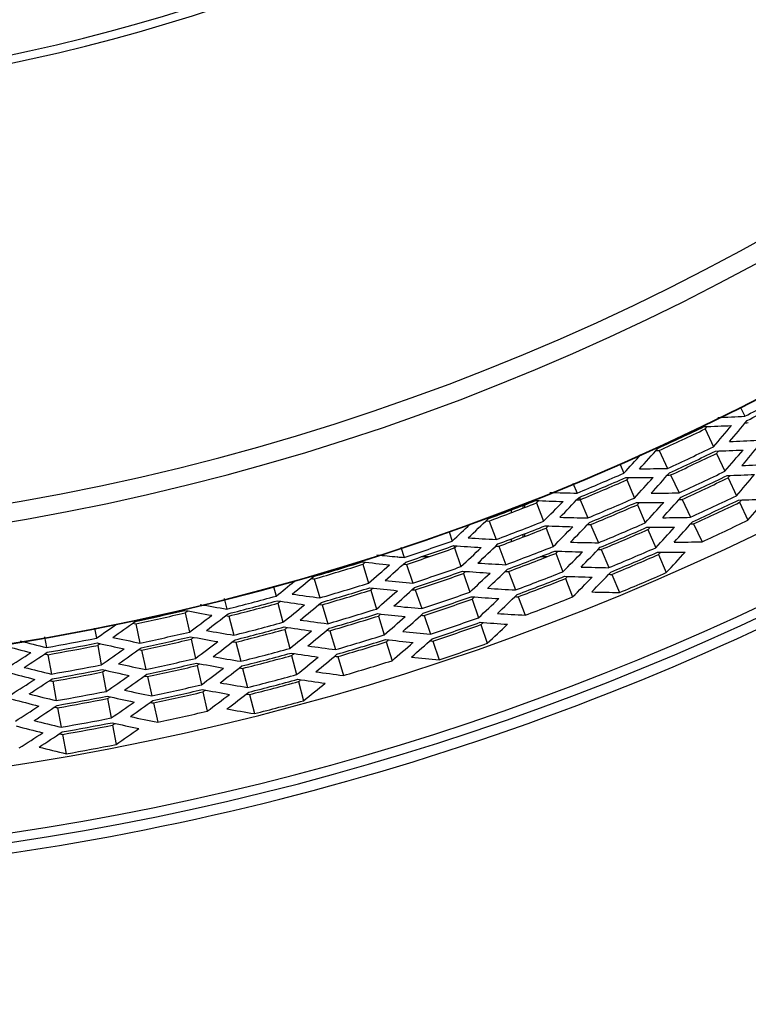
# Model space of a CAD drawing. Header units: millimetres. Extents: x 0 to 420, y 0 to 297.
# Tile 149 of 256: x 164 to 172, y 189 to 199. Entities that reach past the tile are written whole.
import ezdxf

# ---------------------------------------------------------------- set-up
doc = ezdxf.new("R2010")
doc.units = ezdxf.units.MM
doc.header["$LTSCALE"] = 23.1
doc.layers.get('0').update_dxf_attribs({"linetype": 'CONTINUOUS'})
doc.layers.add('02___PRT_ALL_AXES', color=7, linetype='CONTINUOUS')

msp = doc.modelspace()

# ---------------------------------------------------------------- linework, layer by layer
at = {"color": 7, "linetype": 'Continuous'}
for p, q in [((171.7561, 195.3123), (171.8065, 195.2147)), ((171.3893, 195.0814), (171.4772, 194.8947)), ((170.9087, 194.8552), (170.9966, 194.6686)), ((171.5097, 194.8255), (171.5976, 194.6389)), ((170.5013, 194.7097), (170.5401, 194.6188)), ((170.5701, 194.5485), (170.651, 194.3587)), ((171.0291, 194.5994), (171.1169, 194.4127)), ((171.6301, 194.5697), (171.7179, 194.383)), ((170.0077, 194.5131), (170.0515, 194.4104)), ((170.0813, 194.3401), (170.0813, 194.3681)), ((170.0815, 194.3401), (170.1624, 194.1503)), ((171.1495, 194.3435), (171.2373, 194.1569)), ((169.3653, 194.2066), (169.3653, 194.2344)), ((169.4853, 194.2529), (169.4853, 194.2808)), ((169.5013, 194.287), (169.5013, 194.2591)), ((169.6257, 194.3079), (169.6996, 194.1154)), ((170.681, 194.2884), (170.7619, 194.0986)), ((171.7505, 194.3138), (171.8383, 194.1272)), ((169.1298, 194.1176), (169.2037, 193.925)), ((169.727, 194.044), (169.8009, 193.8514)), ((170.1924, 194.08), (170.2734, 193.8902)), ((170.7919, 194.0283), (170.8729, 193.8385)), ((171.2699, 194.0877), (171.3577, 193.901)), ((168.7116, 194.0058), (168.7448, 193.9088)), ((169.3653, 193.904), (169.3653, 193.9318)), ((169.4853, 193.9498), (169.4853, 193.9776)), ((169.5013, 193.9838), (169.5013, 193.956)), ((168.2057, 193.8436), (168.2423, 193.7368)), ((168.7693, 193.8365), (168.7693, 193.8604)), ((168.7696, 193.8365), (168.8364, 193.6413)), ((169.2311, 193.8536), (169.305, 193.661)), ((170.3034, 193.8199), (170.3843, 193.6301)), ((168.1733, 193.7431), (168.1696, 193.7435)), ((168.5017, 193.7434), (168.4209, 193.7434)), ((169.7351, 193.7434), (169.6635, 193.7434)), ((169.8283, 193.78), (169.9023, 193.5874)), ((170.9029, 193.7682), (170.9838, 193.5784)), ((167.8101, 193.6658), (167.8697, 193.4683)), ((168.267, 193.6644), (168.3339, 193.4692)), ((167.3016, 193.5122), (167.3612, 193.3148)), ((168.8612, 193.5689), (168.928, 193.3738)), ((169.3325, 193.5896), (169.4064, 193.3971)), ((169.9297, 193.516), (170.0036, 193.3234)), ((170.4143, 193.5598), (170.4952, 193.3701)), ((166.8756, 193.4344), (166.9024, 193.3322)), ((166.3597, 193.3075), (166.3886, 193.1974)), ((167.8918, 193.3951), (167.9515, 193.1976)), ((168.3586, 193.3969), (168.4255, 193.2017)), ((169.4338, 193.3257), (169.5077, 193.1331)), ((166.9218, 193.2582), (166.9741, 193.0587)), ((167.3833, 193.2416), (167.443, 193.0441)), ((168.9528, 193.3014), (169.0196, 193.1063)), ((165.9524, 193.1583), (165.9974, 192.957)), ((166.408, 193.1235), (166.4603, 192.9239)), ((167.9736, 193.1244), (168.0332, 192.9269)), ((168.4502, 193.1294), (168.517, 192.9342)), ((165.0029, 192.9986), (165.0227, 192.8921)), ((165.434, 193.0424), (165.479, 192.8411)), ((169.0443, 193.0339), (169.1112, 192.8388)), ((164.4796, 192.9075), (164.5004, 192.7953)), ((166.9935, 192.9847), (167.0459, 192.7852)), ((167.4651, 192.9709), (167.5247, 192.7734)), ((165.0366, 192.8169), (165.0742, 192.6141)), ((166.0141, 192.8823), (166.0591, 192.681)), ((166.4798, 192.85), (166.5321, 192.6504)), ((168.0553, 192.8537), (168.1149, 192.6562)), ((168.5418, 192.8619), (168.6086, 192.6667)), ((164.5143, 192.7201), (164.5519, 192.5173)), ((165.4957, 192.7665), (165.5407, 192.5651)), ((167.0653, 192.7112), (167.1176, 192.5117)), ((167.5468, 192.7002), (167.6064, 192.5027)), ((166.0758, 192.6064), (166.1208, 192.4051)), ((165.0881, 192.5389), (165.1257, 192.3361)), ((165.5574, 192.4905), (165.6024, 192.2892)), ((166.5515, 192.5765), (166.6039, 192.3769)), ((164.5659, 192.4421), (164.6035, 192.2393)), ((167.137, 192.4377), (167.1894, 192.2382)), ((166.1374, 192.3304), (166.1824, 192.1291)), ((166.6233, 192.303), (166.6756, 192.1034)), ((165.1397, 192.2609), (165.1772, 192.058)), ((165.6191, 192.2146), (165.6641, 192.0132)), ((164.6174, 192.1641), (164.655, 191.9612)), ((165.1912, 191.9828), (165.2288, 191.78)), ((164.6689, 191.8861), (164.7065, 191.6832))]:
    msp.add_line(p, q, dxfattribs=at)
for centre, radius, start, end in [((159.9613, 218.7434), 24.9822, 207.00618, 332.99383), ((159.9613, 218.7434), 24.788, 207.34866, 332.65134), ((159.9613, 218.7434), 26.2436, 206.79009, 333.2099), ((159.9613, 218.7434), 26.2391, 206.79009, 333.2099), ((159.9613, 218.7434), 20.2704, 217.14636, 322.85872), ((159.9613, 218.7434), 20.1845, 217.14636, 322.85872), ((159.9613, 218.7434), 28.1969, 275.38391, 324.61609), ((159.9613, 218.7434), 28.2969, 275.38391, 324.61609), ((159.9613, 215.5434), 32.8, 209.97295, 330.02705), ((159.9613, 215.5434), 32.8633, 210.13171, 329.86829), ((159.9613, 215.5434), 34.8, 215.22771, 324.77229), ((159.9613, 215.5434), 35, 215.2002, 324.7998), ((159.9613, 218.7434), 26.3421, 296.72233, 297.87767), ((159.9613, 218.7434), 26.3926, 296.72344, 297.87656), ((159.9613, 215.5434), 35.04, 215.29282, 324.70718), ((159.9613, 218.7434), 26.2512, 294.62033, 295.77967), ((159.9613, 218.7434), 26.2772, 294.62091, 295.77909), ((159.9613, 218.7434), 26.4835, 294.62542, 295.77458), ((159.9613, 218.7434), 26.534, 294.62651, 295.77349), ((159.9613, 218.7434), 26.5599, 294.62707, 295.77293), ((159.9613, 218.7434), 26.3421, 292.52233, 293.67767), ((159.9613, 218.7434), 26.3926, 292.52344, 293.67656), ((159.9613, 218.7434), 26.4186, 292.52401, 293.67599), ((159.9613, 218.7434), 26.7662, 294.63149, 295.76851), ((159.9613, 218.7434), 26.8167, 294.63256, 295.76744), ((159.9613, 218.7434), 26.8427, 294.63311, 295.76689), ((159.9613, 218.7434), 26.6249, 292.52847, 293.67153), ((159.9613, 218.7434), 27.049, 294.63743, 295.76257), ((159.9613, 218.7434), 27.0995, 294.63848, 295.76152), ((159.9613, 218.7434), 26.2512, 290.42033, 291.57967), ((159.9613, 218.7434), 26.2772, 290.42091, 291.57909), ((159.9613, 218.7434), 26.6753, 292.52955, 293.67045), ((159.9613, 218.7434), 26.7013, 292.53011, 293.66989), ((159.9613, 218.7434), 27.1254, 294.63902, 295.76098), ((159.9613, 218.7434), 26.4835, 290.42542, 291.57458), ((159.9613, 218.7434), 26.534, 290.42651, 291.57349), ((159.9613, 218.7434), 26.5599, 290.42707, 291.57293), ((159.9613, 218.7434), 26.9076, 292.53447, 293.66553), ((159.9613, 218.7434), 26.9581, 292.53553, 293.66447), ((159.9613, 218.7434), 26.9841, 292.53608, 293.66392), ((159.9613, 218.7434), 27.3317, 294.64325, 295.75675), ((159.9613, 218.7434), 26.3421, 288.32233, 289.47767), ((159.9613, 218.7434), 26.3926, 288.32344, 289.47656), ((159.9613, 218.7434), 26.4186, 288.32401, 289.47599), ((159.9613, 218.7434), 26.7662, 290.43149, 291.56851), ((159.9613, 218.7434), 27.1903, 292.54036, 293.65964), ((159.9613, 218.7434), 26.8167, 290.43256, 291.56744), ((159.9613, 218.7434), 26.8427, 290.43311, 291.56689), ((159.9613, 218.7434), 27.2408, 292.54139, 293.65861), ((159.9613, 218.7434), 27.2668, 292.54193, 293.65807), ((159.9613, 218.7434), 26.2512, 286.22033, 287.37967), ((159.9613, 218.7434), 26.2772, 286.22091, 287.37909), ((159.9613, 218.7434), 26.6249, 288.32847, 289.47153), ((159.9613, 218.7434), 26.6753, 288.32955, 289.47045), ((159.9613, 218.7434), 26.7013, 288.33011, 289.46989), ((159.9613, 218.7434), 27.049, 290.43743, 291.56257), ((159.9613, 218.7434), 27.0995, 290.43848, 291.56152), ((159.9613, 218.7434), 27.1254, 290.43902, 291.56098), ((159.9613, 218.7434), 27.4731, 292.54612, 293.65388), ((159.9613, 218.7434), 26.4835, 286.22542, 287.37458), ((159.9613, 218.7434), 26.534, 286.22651, 287.37349), ((159.9613, 218.7434), 26.3421, 284.12233, 285.27767), ((159.9613, 218.7434), 26.5599, 286.22707, 287.37293), ((159.9613, 218.7434), 26.9076, 288.33447, 289.46553), ((159.9613, 218.7434), 26.9581, 288.33553, 289.46447), ((159.9613, 218.7434), 27.3317, 290.44325, 291.55675), ((159.9613, 218.7434), 26.3926, 284.12344, 285.27656), ((159.9613, 218.7434), 26.4186, 284.12401, 285.27599), ((159.9613, 218.7434), 26.9841, 288.33608, 289.46392), ((159.9613, 218.7434), 26.2512, 282.02033, 283.17967), ((159.9613, 218.7434), 26.2772, 282.02091, 283.17909), ((159.9613, 218.7434), 26.7662, 286.23149, 287.36851), ((159.9613, 218.7434), 26.8167, 286.23256, 287.36744), ((159.9613, 218.7434), 26.8427, 286.23311, 287.36689), ((159.9613, 218.7434), 27.1903, 288.34036, 289.45964), ((159.9613, 218.7434), 26.6249, 284.12847, 285.27153), ((159.9613, 218.7434), 26.6753, 284.12955, 285.27045), ((159.9613, 218.7434), 27.2408, 288.34139, 289.45861), ((159.9613, 218.7434), 27.2668, 288.34193, 289.45807), ((159.9613, 218.7434), 26.4835, 282.02542, 283.17458), ((159.9613, 218.7434), 26.534, 282.02651, 283.17349), ((159.9613, 218.7434), 26.7013, 284.13011, 285.26989), ((159.9613, 218.7434), 27.049, 286.23743, 287.36257), ((159.9613, 218.7434), 26.3421, 279.92233, 281.07767), ((159.9613, 218.7434), 26.3926, 279.92344, 281.07656), ((159.9613, 218.7434), 26.4186, 279.92401, 281.07599), ((159.9613, 218.7434), 26.5599, 282.02707, 283.17293), ((159.9613, 218.7434), 27.0995, 286.23848, 287.36152), ((159.9613, 218.7434), 27.1254, 286.23902, 287.36098), ((159.9613, 218.7434), 27.4731, 288.34612, 289.45388), ((159.9613, 218.7434), 26.9076, 284.13447, 285.26553), ((159.9613, 218.7434), 26.9581, 284.13553, 285.26447), ((159.9613, 218.7434), 26.9841, 284.13608, 285.26392), ((159.9613, 218.7434), 26.6249, 279.92847, 281.07153), ((159.9613, 218.7434), 26.7662, 282.03149, 283.16851), ((159.9613, 218.7434), 26.8167, 282.03256, 283.16744), ((159.9613, 218.7434), 26.8427, 282.03311, 283.16689), ((159.9613, 218.7434), 27.3317, 286.24325, 287.35675), ((159.9613, 218.7434), 26.6753, 279.92955, 281.07045), ((159.9613, 218.7434), 26.7013, 279.93011, 281.06989), ((159.9613, 218.7434), 27.1903, 284.14036, 285.25964), ((159.9613, 218.7434), 27.049, 282.03743, 283.16257), ((159.9613, 218.7434), 27.2408, 284.14139, 285.25861), ((159.9613, 218.7434), 27.2668, 284.14193, 285.25807), ((159.9613, 218.7434), 26.9076, 279.93447, 281.06553), ((159.9613, 218.7434), 26.9581, 279.93553, 281.06447), ((159.9613, 218.7434), 27.0995, 282.03848, 283.16152), ((159.9613, 218.7434), 27.1254, 282.03902, 283.16098), ((159.9613, 218.7434), 26.9841, 279.93608, 281.06392), ((159.9613, 218.7434), 27.4731, 284.14612, 285.25388), ((159.9613, 218.7434), 27.3317, 282.04325, 283.15675), ((159.9613, 218.7434), 27.1903, 279.94036, 281.05964), ((159.9613, 218.7434), 27.2408, 279.94139, 281.05861), ((159.9613, 218.7434), 27.2668, 279.94193, 281.05807), ((159.9613, 218.7434), 27.4731, 279.94612, 281.05388)]:
    msp.add_arc(centre, radius, start, end, dxfattribs=at)
for centre, major_axis, start_param, end_param in [((172.6719, 225.3038), (29.0691, 15.0037), -2.0412474, -2.0323897), ((147.338, 212.228), (28.8694, 14.9006), -1.1363512, -1.1273202), ((172.7457, 224.7593), (29.2378, 13.7583), -2.0142235, -2.005144), ((147.0506, 212.6681), (29.5267, 13.8942), -1.1091807, -1.1081636), ((146.9497, 212.6206), (29.7575, 14.0028), -1.1092512, -1.1002116), ((172.7087, 225.3228), (29.1531, 15.047), -2.0333752, -2.0323635), ((172.8078, 225.374), (29.3797, 15.164), -2.0412853, -2.0322938), ((147.1769, 212.7275), (29.2378, 13.7583), -1.1364487, -1.1273692), ((172.8721, 224.8187), (29.5267, 13.8942), -2.0334291, -2.032412), ((172.884, 224.8244), (29.5541, 13.9071), -2.0143209, -2.0053379), ((146.9122, 212.603), (29.843, 14.0431), -1.109277, -1.1082708), ((146.8113, 212.5555), (30.0738, 14.1516), -1.109346, -1.1004021), ((147.2022, 212.1579), (29.18, 15.0609), -1.1361593, -1.1272239), ((146.8043, 213.1315), (30.0898, 12.8344), -1.109203, -1.1009548), ((172.973, 224.8662), (29.7575, 14.0028), -2.0413811, -2.0323415), ((172.9436, 225.4441), (29.6903, 15.3243), -2.0410967, -2.0321999), ((173.0279, 224.3168), (29.8831, 12.7462), -2.0142724, -2.0052415), ((146.7663, 213.1153), (30.1768, 12.8715), -1.1092291, -1.1082175), ((146.6637, 213.0715), (30.4114, 12.9716), -1.1092989, -1.1003074), ((147.0386, 212.6624), (29.5541, 13.9071), -1.1362547, -1.1272718), ((173.0104, 224.8838), (29.843, 14.0431), -2.0333219, -2.0323156), ((173.0224, 224.8895), (29.8704, 14.056), -2.0144162, -2.0055278), ((146.7739, 212.5379), (30.1593, 14.1919), -1.1093713, -1.1083757), ((146.673, 212.4904), (30.3901, 14.3005), -1.1094389, -1.1005887), ((173.1183, 224.3553), (30.0898, 12.8344), -2.0413028, -2.0323897), ((146.8947, 213.17), (29.8831, 12.7462), -1.1363512, -1.1273202), ((173.1563, 224.3715), (30.1768, 12.8715), -2.0333752, -2.0323635), ((173.1113, 224.9313), (30.0738, 14.1516), -2.0411905, -2.0322466), ((146.9003, 212.5973), (29.8704, 14.056), -1.1360649, -1.1271765), ((173.1487, 224.9489), (30.1593, 14.1919), -2.033217, -2.0322213), ((173.1607, 224.9545), (30.1868, 14.2048), -2.0145095, -2.0057137), ((146.6356, 212.4728), (30.4756, 14.3408), -1.1094637, -1.1084784), ((146.5347, 212.4253), (30.7064, 14.4493), -1.1095299, -1.1007715), ((173.152, 223.8068), (30.1669, 11.58), -2.0142235, -2.005144), ((146.6403, 213.6299), (30.465, 11.6944), -1.1091807, -1.1081636), ((146.5362, 213.59), (30.7031, 11.7858), -1.1092512, -1.1002116), ((173.1685, 224.3767), (30.2047, 12.8834), -2.0143688, -2.0054334), ((146.6257, 213.0553), (30.4983, 13.0086), -1.1093244, -1.1083235), ((146.5231, 213.0115), (30.7329, 13.1087), -1.1093927, -1.1004959), ((146.7706, 213.68), (30.1669, 11.58), -1.1364487, -1.1273692), ((173.2589, 224.4153), (30.4114, 12.9716), -2.0412853, -2.0322938), ((173.2496, 224.9964), (30.3901, 14.3005), -2.0410039, -2.0321537), ((146.4287, 214.1101), (30.949, 10.5962), -1.109203, -1.1012233), ((173.2823, 223.8569), (30.465, 11.6944), -2.0334291, -2.032412), ((173.2947, 223.8616), (30.4933, 11.7053), -2.0143209, -2.0053379), ((146.4976, 213.5752), (30.7914, 11.8197), -1.109277, -1.1082708), ((146.3935, 213.5352), (31.0295, 11.9111), -1.109346, -1.1004021), ((146.7541, 213.1101), (30.2047, 12.8834), -1.1361593, -1.1272239), ((173.2969, 224.4315), (30.4983, 13.0086), -2.0332692, -2.0322682), ((173.3091, 224.4367), (30.5262, 13.0205), -2.0144631, -2.0056212), ((146.4851, 212.9953), (30.8199, 13.1458), -1.1094178, -1.1084273), ((146.3825, 212.9516), (31.0545, 13.2459), -1.1094846, -1.1006806), ((146.7619, 212.5323), (30.1868, 14.2048), -1.135879, -1.1270831), ((173.287, 225.014), (30.4756, 14.3408), -2.0331142, -2.0321289), ((173.3864, 223.8968), (30.7031, 11.7858), -2.0413811, -2.0323415), ((173.401, 223.3448), (30.7364, 10.5234), -2.0142724, -2.0052415), ((146.3895, 214.0967), (31.0384, 10.6268), -1.1092291, -1.1082175), ((146.284, 214.0606), (31.2797, 10.7094), -1.1092989, -1.1003074), ((146.6279, 213.6252), (30.4933, 11.7053), -1.1362547, -1.1272718), ((173.425, 223.9116), (30.7914, 11.8197), -2.0333219, -2.0323156), ((173.3995, 224.4753), (30.7329, 13.1087), -2.0410967, -2.0321999), ((146.6135, 213.0501), (30.5262, 13.0205), -1.1359714, -1.1271295), ((173.4375, 224.4915), (30.8199, 13.1458), -2.0331653, -2.0321749), ((173.3879, 225.0615), (30.7064, 14.4493), -2.0408212, -2.0320628), ((173.494, 223.3767), (30.949, 10.5962), -2.0413181, -2.0346632), ((173.494, 223.3767), (30.949, 10.5962), -2.0345493, -2.0323897), ((173.4374, 223.9164), (30.8197, 11.8306), -2.0144162, -2.0055278), ((146.3549, 213.5204), (31.1177, 11.945), -1.1093713, -1.1083757), ((146.2508, 213.4804), (31.3558, 12.0364), -1.1094389, -1.1005887), ((173.4497, 224.4967), (30.8478, 13.1577), -2.0145555, -2.0058052), ((146.3445, 212.9353), (31.1415, 13.283), -1.1095092, -1.108529), ((146.2419, 212.8916), (31.376, 13.383), -1.1095747, -1.1008614), ((173.4874, 222.8272), (30.934, 9.3395), -2.0142235, -2.005144), ((146.3016, 214.6193), (31.2397, 9.4318), -1.1091807, -1.1081636), ((146.1948, 214.587), (31.4838, 9.5055), -1.1092512, -1.1002116), ((146.5216, 214.142), (30.7364, 10.5234), -1.1363512, -1.1273202), ((173.5331, 223.3901), (31.0384, 10.6268), -2.0333752, -2.0323635), ((173.5291, 223.9516), (31.0295, 11.9111), -2.0411905, -2.0322466), ((146.4852, 213.5704), (30.8197, 11.8306), -1.1360649, -1.1271765), ((173.5401, 224.5352), (31.0545, 13.2459), -2.0409121, -2.032108), ((146.4352, 214.6596), (30.934, 9.3395), -1.1364487, -1.1273692), ((173.6211, 222.8675), (31.2397, 9.4318), -2.0334291, -2.032412), ((173.5456, 223.3943), (31.0671, 10.6366), -2.0143688, -2.0054334), ((146.2449, 214.0472), (31.3692, 10.7401), -1.1093244, -1.1083235), ((146.1394, 214.0111), (31.6105, 10.8227), -1.1093927, -1.1004959), ((173.5677, 223.9664), (31.1177, 11.945), -2.033217, -2.0322213), ((173.5801, 223.9712), (31.146, 11.9558), -2.0145095, -2.0057137), ((146.2122, 213.4656), (31.4441, 12.0703), -1.1094637, -1.1084784), ((146.1081, 213.4256), (31.6822, 12.1617), -1.1095299, -1.1007715), ((146.4729, 212.9901), (30.8478, 13.1577), -1.1357875, -1.1270372), ((173.5781, 224.5515), (31.1415, 13.283), -2.0330637, -2.0320835), ((146.1257, 215.1137), (31.6419, 8.3011), -1.109203, -1.1014631), ((173.6337, 222.8714), (31.2687, 9.4406), -2.0143209, -2.0053379), ((146.1552, 214.5751), (31.5743, 9.5329), -1.109277, -1.1082708), ((173.6386, 223.4262), (31.2797, 10.7094), -2.0412853, -2.0322938), ((146.377, 214.0925), (31.0671, 10.6366), -1.1361593, -1.1272239), ((173.6718, 224.0064), (31.3558, 12.0364), -2.0410039, -2.0321537), ((173.7278, 222.8998), (31.4838, 9.5055), -2.0413811, -2.0323415), ((146.0485, 214.5429), (31.8185, 9.6066), -1.109346, -1.1004021), ((173.6777, 223.4396), (31.3692, 10.7401), -2.0332692, -2.0322682), ((173.6902, 223.4439), (31.3978, 10.7499), -2.0144631, -2.0056212), ((146.1003, 213.9977), (31.6999, 10.8533), -1.1094178, -1.1084273), ((145.9948, 213.9616), (31.9412, 10.9359), -1.1094846, -1.1006806), ((146.3425, 213.5156), (31.146, 11.9558), -1.135879, -1.1270831), ((173.7104, 224.0212), (31.4441, 12.0703), -2.0331142, -2.0321289), ((173.6807, 224.5952), (31.376, 13.383), -2.0407312, -2.032018), ((173.7969, 222.3731), (31.6419, 8.3011), -2.0412944, -2.0323897), ((173.7019, 222.3482), (31.4245, 8.2441), -2.0142724, -2.0052415), ((146.0857, 215.1032), (31.7334, 8.3251), -1.1092291, -1.1082175), ((145.9778, 215.0749), (31.9801, 8.3898), -1.1092989, -1.1003074), ((146.2889, 214.6154), (31.2687, 9.4406), -1.1362547, -1.1272718), ((173.7674, 222.9117), (31.5743, 9.5329), -2.0333219, -2.0323156), ((173.7832, 223.4757), (31.6105, 10.8227), -2.0410967, -2.0321999), ((173.7502, 221.8256), (31.535, 7.0489), -2.0142235, -2.005144), ((146.0362, 215.6308), (31.8465, 7.1185), -1.1091807, -1.1081636), ((145.9274, 215.6064), (32.0954, 7.1742), -1.1092512, -1.1002116), ((146.2207, 215.1386), (31.4245, 8.2441), -1.1363512, -1.1273202), ((173.8369, 222.3836), (31.7334, 8.3251), -2.0333752, -2.0323635), ((173.7801, 222.9155), (31.6033, 9.5416), -2.0144162, -2.0055278), ((146.0089, 214.5309), (31.909, 9.6339), -1.1093713, -1.1083757), ((145.9021, 214.4987), (32.1531, 9.7076), -1.1094389, -1.1005887), ((146.2324, 214.0429), (31.3978, 10.7499), -1.1359714, -1.1271295), ((173.8223, 223.4891), (31.6999, 10.8533), -2.0331653, -2.0321749), ((173.8146, 224.0612), (31.6822, 12.1617), -2.0408212, -2.0320628), ((145.897, 216.1367), (32.1649, 5.9614), -1.109203, -1.1011966), ((146.1724, 215.6612), (31.535, 7.0489), -1.1364487, -1.1273692), ((173.8864, 221.856), (31.8465, 7.1185), -2.0334291, -2.032412), ((173.8498, 222.387), (31.7627, 8.3328), -2.0143688, -2.0054334), ((145.9378, 215.0644), (32.0715, 8.4138), -1.1093244, -1.1083235), ((173.8741, 222.9439), (31.8185, 9.6066), -2.0411905, -2.0322466), ((146.1425, 214.5713), (31.6033, 9.5416), -1.1360649, -1.1271765), ((173.8348, 223.4934), (31.7286, 10.8631), -2.0145555, -2.0058052), ((145.9557, 213.9482), (32.0306, 10.9665), -1.1095092, -1.108529), ((145.8502, 213.9121), (32.2719, 11.0492), -1.1095747, -1.1008614), ((173.9952, 221.8804), (32.0954, 7.1742), -2.0413811, -2.0323415), ((173.8994, 221.8589), (31.8761, 7.1252), -2.0143209, -2.0053379), ((145.887, 215.5974), (32.1877, 7.1948), -1.109277, -1.1082708), ((173.9448, 222.4119), (31.9801, 8.3898), -2.0412853, -2.0322938), ((145.83, 215.0361), (32.3182, 8.4785), -1.1093927, -1.1004959), ((173.9137, 222.9559), (31.909, 9.6339), -2.033217, -2.0322213), ((173.9278, 223.5252), (31.9412, 10.9359), -2.0409121, -2.032108), ((173.9389, 220.8074), (31.9665, 4.7204), -2.0142235, -2.005144), ((174.0256, 221.3501), (32.1649, 5.9614), -2.041233, -2.0323897), ((173.929, 221.3322), (31.9439, 5.9205), -2.0142724, -2.0052415), ((145.8563, 216.1292), (32.2579, 5.9786), -1.1092291, -1.1082175), ((146.0233, 215.6279), (31.8761, 7.1252), -1.1362547, -1.1272718), ((145.7782, 215.5731), (32.4366, 7.2504), -1.109346, -1.1004021), ((146.0729, 215.0998), (31.7627, 8.3328), -1.1361593, -1.1272239), ((173.9848, 222.4224), (32.0715, 8.4138), -2.0332692, -2.0322682), ((174.0205, 222.9881), (32.1531, 9.7076), -2.0410039, -2.0321537), ((173.9264, 222.9597), (31.938, 9.6427), -2.0145095, -2.0057137), ((145.8626, 214.4867), (32.2437, 9.7349), -1.1094637, -1.1084784), ((145.7558, 214.4545), (32.4878, 9.8086), -1.1095299, -1.1007715), ((146.0878, 213.9934), (31.7286, 10.8631), -1.1357875, -1.1270372), ((173.9669, 223.5386), (32.0306, 10.9665), -2.0330637, -2.0320835), ((145.7353, 216.6427), (32.5347, 4.8043), -1.1092512, -1.1002116), ((145.9936, 216.1546), (31.9439, 5.9205), -1.1363512, -1.1273202), ((174.0663, 221.3576), (32.2579, 5.9786), -2.0333752, -2.0323635), ((145.7467, 216.1089), (32.5086, 6.0251), -1.1092989, -1.1003074), ((174.0356, 221.8894), (32.1877, 7.1948), -2.0333219, -2.0323156), ((174.0927, 222.4507), (32.3182, 8.4785), -2.0410967, -2.0321999), ((173.9976, 222.4258), (32.1008, 8.4215), -2.0144631, -2.0056212), ((145.79, 215.0256), (32.4097, 8.5025), -1.1094178, -1.1084273), ((145.6821, 214.9973), (32.6563, 8.5672), -1.1094846, -1.1006806), ((145.9962, 214.5271), (31.938, 9.6427), -1.135879, -1.1270831), ((174.0601, 223.0001), (32.2437, 9.7349), -2.0331142, -2.0321289), ((174.0724, 223.5747), (32.2719, 11.0492), -2.0407312, -2.032018), ((174.1759, 221.3779), (32.5086, 6.0251), -2.0412853, -2.0322938), ((174.1444, 221.9137), (32.4366, 7.2504), -2.0411905, -2.0322466), ((174.0485, 221.8923), (32.2173, 7.2014), -2.0144162, -2.0055278), ((145.7378, 215.5641), (32.5289, 7.2711), -1.1093713, -1.1083757), ((145.925, 215.061), (32.1008, 8.4215), -1.1359714, -1.1271295), ((174.0901, 220.8298), (32.3123, 4.7715), -2.0143209, -2.0053379), ((174.0793, 221.36), (32.2877, 5.9842), -2.0143688, -2.0054334), ((145.706, 216.1013), (32.6016, 6.0423), -1.1093244, -1.1083235), ((145.5964, 216.081), (32.8524, 6.0888), -1.1093927, -1.1004959), ((145.8741, 215.5945), (32.2173, 7.2014), -1.1360649, -1.1271765), ((174.1848, 221.9227), (32.5289, 7.2711), -2.033217, -2.0322213), ((145.629, 215.5398), (32.7778, 7.3267), -1.1094389, -1.1005887), ((174.1326, 222.4612), (32.4097, 8.5025), -2.0331653, -2.0321749), ((174.1668, 223.0323), (32.4878, 9.8086), -2.0408212, -2.0320628), ((145.5841, 216.6204), (32.8805, 4.8554), -1.109346, -1.1004021), ((145.8433, 216.1268), (32.2877, 5.9842), -1.1361593, -1.1272239), ((174.2166, 221.3855), (32.6016, 6.0423), -2.0332692, -2.0322682), ((174.2405, 222.4895), (32.6563, 8.5672), -2.0409121, -2.032108), ((174.1455, 222.4645), (32.439, 8.5102), -2.0145555, -2.0058052), ((145.6421, 214.9868), (32.7478, 8.5912), -1.1095092, -1.108529), ((145.5342, 214.9585), (32.9945, 8.6559), -1.1095747, -1.1008614), ((174.3262, 221.4058), (32.8524, 6.0888), -2.0410967, -2.0321999), ((174.2296, 221.3879), (32.6314, 6.0479), -2.0144631, -2.0056212), ((145.5557, 216.0735), (32.9453, 6.1061), -1.1094178, -1.1084273), ((174.2936, 221.947), (32.7778, 7.3267), -2.0410039, -2.0321537), ((174.1977, 221.9256), (32.5584, 7.2777), -2.0145095, -2.0057137), ((145.5887, 215.5307), (32.87, 7.3473), -1.1094637, -1.1084784), ((145.4798, 215.5064), (33.1189, 7.403), -1.1095299, -1.1007715), ((145.7772, 215.0223), (32.439, 8.5102), -1.1357875, -1.1270372), ((174.2805, 222.5), (32.7478, 8.5912), -2.0330637, -2.0320835), ((174.2413, 220.8521), (32.6582, 4.8225), -2.0144162, -2.0055278), ((145.4329, 216.598), (33.2263, 4.9064), -1.1094389, -1.1005887), ((145.693, 216.0989), (32.6314, 6.0479), -1.1359714, -1.1271295), ((174.3669, 221.4133), (32.9453, 6.1061), -2.0331653, -2.0321749), ((145.4461, 216.0532), (33.1961, 6.1525), -1.1094846, -1.1006806), ((145.7249, 215.5612), (32.5584, 7.2777), -1.135879, -1.1270831), ((174.3339, 221.9561), (32.87, 7.3473), -2.0331142, -2.0321289), ((174.4428, 221.9804), (33.1189, 7.403), -2.0408212, -2.0320628), ((174.3884, 222.5283), (32.9945, 8.6559), -2.0407312, -2.032018), ((174.3925, 220.8744), (33.004, 4.8736), -2.0145095, -2.0057137), ((174.4765, 221.4336), (33.1961, 6.1525), -2.0409121, -2.032108), ((174.3799, 221.4157), (32.9751, 6.1116), -2.0145555, -2.0058052), ((145.4054, 216.0456), (33.2891, 6.1698), -1.1095092, -1.108529), ((145.2817, 216.5757), (33.5722, 4.9575), -1.1095299, -1.1007715), ((145.5427, 216.0711), (32.9751, 6.1116), -1.1357875, -1.1270372), ((174.5172, 221.4412), (33.2891, 6.1698), -2.0330637, -2.0320835), ((145.2958, 216.0253), (33.5398, 6.2162), -1.1095747, -1.1008614), ((174.6268, 221.4615), (33.5398, 6.2162), -2.0407312, -2.032018)]:
    msp.add_ellipse(centre, major_axis=major_axis, ratio=0.8993368, start_param=start_param, end_param=end_param, dxfattribs=at)
at = {"layer": '02___PRT_ALL_AXES', "color": 7, "linetype": 'Continuous'}
for radius, start, end in [(27.5015, 273.28692, 326.71308), (28.4055, 275.44146, 298.85019)]:
    msp.add_arc((159.9613, 218.7434), radius, start, end, dxfattribs=at)

doc.saveas('drawing.dxf')
